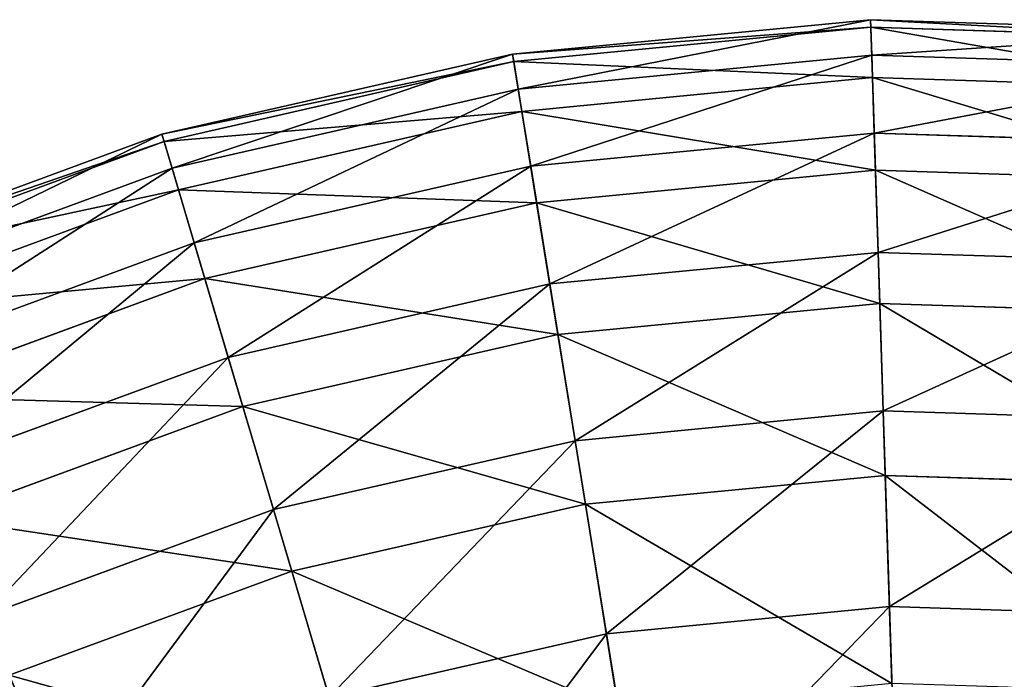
# Model space of a CAD drawing. Extents: x 1 to 133, y -12 to 0.
# Tile 225 of 256: x 81.08 to 83.19, y -1.38 to 0.03. Entities that reach past the tile are written whole.
import ezdxf

# ---------------------------------------------------------------- set-up
doc = ezdxf.new("R2010")
doc.units = 0
doc.header["$LTSCALE"] = 2.54
doc.layers.get('0').update_dxf_attribs({"color": 13, "linetype": 'CONTINUOUS'})

# ---------------------------------------------------------------- blocks, each defined once
blk = doc.blocks.new('SLING_IV_-_Z_O_ENIE16_06_B')
at = {"color": 0}
for p, q in [((82.902, 0.0312, 6.8495), (82.1373, -0.0425, 6.8495)), ((82.902, 0.0312, 6.8495), (82.1373, -0.0425, 6.8495)), ((83.6698, 0.0066, 6.8495), (82.902, 0.0312, 6.8495)), ((82.902, 0.0312, 6.8495), (82.9044, -0.0446, 7.5887)), ((82.902, 0.0312, 6.8495), (82.9044, -0.0446, 7.5887)), ((82.9025, 0.0151, 6.1066), (82.902, 0.0312, 6.8495)), ((83.6698, 0.0066, 6.8495), (82.902, 0.0312, 6.8495)), ((82.9025, 0.0151, 6.1066), (82.902, 0.0312, 6.8495)), ((82.9025, 0.0151, 6.1066), (82.1399, -0.0584, 6.1066)), ((82.9025, 0.0151, 6.1066), (82.1399, -0.0584, 6.1066)), ((83.6682, -0.0094, 6.1066), (82.9025, 0.0151, 6.1066)), ((82.9059, -0.0926, 5.3713), (82.9025, 0.0151, 6.1066)), ((82.9059, -0.0926, 5.3713), (82.9025, 0.0151, 6.1066)), ((83.6682, -0.0094, 6.1066), (82.9025, 0.0151, 6.1066)), ((82.1373, -0.0425, 6.8495), (81.3883, -0.2135, 6.8495)), ((82.1373, -0.0425, 6.8495), (81.3883, -0.2135, 6.8495)), ((82.1399, -0.0584, 6.1066), (81.3929, -0.2289, 6.1066)), ((82.1399, -0.0584, 6.1066), (81.3929, -0.2289, 6.1066)), ((82.1373, -0.0425, 6.8495), (82.1494, -0.1174, 7.5887)), ((82.1373, -0.0425, 6.8495), (82.1494, -0.1174, 7.5887)), ((82.1399, -0.0584, 6.1066), (82.1373, -0.0425, 6.8495)), ((82.1399, -0.0584, 6.1066), (82.1373, -0.0425, 6.8495)), ((82.1571, -0.1649, 5.3713), (82.1399, -0.0584, 6.1066)), ((82.1571, -0.1649, 5.3713), (82.1399, -0.0584, 6.1066)), ((82.9044, -0.0446, 7.5887), (82.1494, -0.1174, 7.5887)), ((82.9044, -0.0446, 7.5887), (82.1494, -0.1174, 7.5887)), ((83.6625, -0.0689, 7.5887), (82.9044, -0.0446, 7.5887)), ((82.9044, -0.0446, 7.5887), (82.9097, -0.2111, 8.3129)), ((83.6625, -0.0689, 7.5887), (82.9044, -0.0446, 7.5887)), ((82.9044, -0.0446, 7.5887), (82.9097, -0.2111, 8.3129)), ((82.9059, -0.0926, 5.3713), (82.1571, -0.1649, 5.3713)), ((82.9059, -0.0926, 5.3713), (82.1571, -0.1649, 5.3713)), ((82.9123, -0.2904, 4.6551), (82.9059, -0.0926, 5.3713)), ((83.6579, -0.1167, 5.3713), (82.9059, -0.0926, 5.3713)), ((82.9123, -0.2904, 4.6551), (82.9059, -0.0926, 5.3713)), ((83.6579, -0.1167, 5.3713), (82.9059, -0.0926, 5.3713)), ((82.1494, -0.1174, 7.5887), (81.4099, -0.2862, 7.5887)), ((82.1494, -0.1174, 7.5887), (81.4099, -0.2862, 7.5887)), ((82.1494, -0.1174, 7.5887), (82.176, -0.2819, 8.3129)), ((82.1494, -0.1174, 7.5887), (82.176, -0.2819, 8.3129)), ((82.1571, -0.1649, 5.3713), (81.4236, -0.3323, 5.3713)), ((82.1571, -0.1649, 5.3713), (81.4236, -0.3323, 5.3713)), ((82.1887, -0.3602, 4.6551), (82.1571, -0.1649, 5.3713)), ((82.1887, -0.3602, 4.6551), (82.1571, -0.1649, 5.3713)), ((81.3883, -0.2135, 6.8495), (80.6674, -0.4788, 6.8495)), ((81.3883, -0.2135, 6.8495), (80.6674, -0.4788, 6.8495)), ((81.3929, -0.2289, 6.1066), (80.6739, -0.4935, 6.1066)), ((81.3929, -0.2289, 6.1066), (80.6739, -0.4935, 6.1066)), ((81.3883, -0.2135, 6.8495), (81.4099, -0.2862, 7.5887)), ((81.3883, -0.2135, 6.8495), (81.4099, -0.2862, 7.5887)), ((81.3929, -0.2289, 6.1066), (81.3883, -0.2135, 6.8495)), ((81.3929, -0.2289, 6.1066), (81.3883, -0.2135, 6.8495)), ((81.4236, -0.3323, 5.3713), (81.3929, -0.2289, 6.1066)), ((81.4236, -0.3323, 5.3713), (81.3929, -0.2289, 6.1066)), ((82.9097, -0.2111, 8.3129), (82.176, -0.2819, 8.3129)), ((82.9097, -0.2111, 8.3129), (82.176, -0.2819, 8.3129)), ((83.6465, -0.2347, 8.3129), (82.9097, -0.2111, 8.3129)), ((83.6465, -0.2347, 8.3129), (82.9097, -0.2111, 8.3129)), ((82.9097, -0.2111, 8.3129), (82.9179, -0.4659, 9.0109)), ((82.9097, -0.2111, 8.3129), (82.9179, -0.4659, 9.0109)), ((81.4099, -0.2862, 7.5887), (80.6981, -0.5481, 7.5887)), ((81.4099, -0.2862, 7.5887), (80.6981, -0.5481, 7.5887)), ((81.4099, -0.2862, 7.5887), (81.4573, -0.4459, 8.3129)), ((81.4099, -0.2862, 7.5887), (81.4573, -0.4459, 8.3129)), ((82.176, -0.2819, 8.3129), (81.4573, -0.4459, 8.3129)), ((82.176, -0.2819, 8.3129), (81.4573, -0.4459, 8.3129)), ((82.176, -0.2819, 8.3129), (82.2167, -0.5335, 9.0109)), ((82.176, -0.2819, 8.3129), (82.2167, -0.5335, 9.0109)), ((82.9123, -0.2904, 4.6551), (82.1887, -0.3602, 4.6551)), ((82.9123, -0.2904, 4.6551), (82.1887, -0.3602, 4.6551)), ((83.6389, -0.3137, 4.6551), (82.9123, -0.2904, 4.6551)), ((82.9214, -0.5752, 3.9687), (82.9123, -0.2904, 4.6551)), ((83.6389, -0.3137, 4.6551), (82.9123, -0.2904, 4.6551)), ((82.9214, -0.5752, 3.9687), (82.9123, -0.2904, 4.6551)), ((81.4236, -0.3323, 5.3713), (80.7176, -0.5921, 5.3713)), ((81.4236, -0.3323, 5.3713), (80.7176, -0.5921, 5.3713)), ((81.4799, -0.522, 4.6551), (81.4236, -0.3323, 5.3713)), ((81.4799, -0.522, 4.6551), (81.4236, -0.3323, 5.3713)), ((82.1887, -0.3602, 4.6551), (81.4799, -0.522, 4.6551)), ((82.1887, -0.3602, 4.6551), (81.4799, -0.522, 4.6551)), ((82.2341, -0.6415, 3.9687), (82.1887, -0.3602, 4.6551)), ((82.2341, -0.6415, 3.9687), (82.1887, -0.3602, 4.6551)), ((81.4573, -0.4459, 8.3129), (80.7656, -0.7005, 8.3129)), ((81.4573, -0.4459, 8.3129), (80.7656, -0.7005, 8.3129)), ((81.4573, -0.4459, 8.3129), (81.5299, -0.6903, 9.0109)), ((81.4573, -0.4459, 8.3129), (81.5299, -0.6903, 9.0109)), ((82.9179, -0.4659, 9.0109), (82.2167, -0.5335, 9.0109)), ((82.9179, -0.4659, 9.0109), (82.2167, -0.5335, 9.0109)), ((82.9179, -0.4659, 9.0109), (82.9288, -0.8049, 9.672)), ((83.622, -0.4884, 9.0109), (82.9179, -0.4659, 9.0109)), ((82.9179, -0.4659, 9.0109), (82.9288, -0.8049, 9.672)), ((83.622, -0.4884, 9.0109), (82.9179, -0.4659, 9.0109)), ((81.4799, -0.522, 4.6551), (80.7977, -0.7731, 4.6551)), ((81.4799, -0.522, 4.6551), (80.7977, -0.7731, 4.6551)), ((81.561, -0.7951, 3.9687), (81.4799, -0.522, 4.6551)), ((81.561, -0.7951, 3.9687), (81.4799, -0.522, 4.6551)), ((82.2167, -0.5335, 9.0109), (81.5299, -0.6903, 9.0109)), ((82.2167, -0.5335, 9.0109), (81.5299, -0.6903, 9.0109)), ((82.2167, -0.5335, 9.0109), (82.2708, -0.8684, 9.672)), ((82.2167, -0.5335, 9.0109), (82.2708, -0.8684, 9.672)), ((82.9214, -0.5752, 3.9687), (82.2341, -0.6415, 3.9687)), ((82.9214, -0.5752, 3.9687), (82.2341, -0.6415, 3.9687)), ((83.6115, -0.5973, 3.9687), (82.9214, -0.5752, 3.9687)), ((82.9332, -0.9425, 3.3229), (82.9214, -0.5752, 3.9687)), ((83.6115, -0.5973, 3.9687), (82.9214, -0.5752, 3.9687)), ((82.9332, -0.9425, 3.3229), (82.9214, -0.5752, 3.9687)), ((82.2341, -0.6415, 3.9687), (81.561, -0.7951, 3.9687)), ((82.2341, -0.6415, 3.9687), (81.561, -0.7951, 3.9687)), ((82.2928, -1.0043, 3.3229), (82.2341, -0.6415, 3.9687)), ((82.2928, -1.0043, 3.3229), (82.2341, -0.6415, 3.9687)), ((81.5299, -0.6903, 9.0109), (80.8687, -0.9336, 9.0109)), ((81.5299, -0.6903, 9.0109), (80.8687, -0.9336, 9.0109)), ((81.5299, -0.6903, 9.0109), (81.6264, -1.0155, 9.672)), ((81.5299, -0.6903, 9.0109), (81.6264, -1.0155, 9.672)), ((81.561, -0.7951, 3.9687), (80.913, -1.0336, 3.9687)), ((81.561, -0.7951, 3.9687), (80.913, -1.0336, 3.9687)), ((81.6656, -1.1475, 3.3229), (81.561, -0.7951, 3.9687)), ((81.6656, -1.1475, 3.3229), (81.561, -0.7951, 3.9687)), ((82.9288, -0.8049, 9.672), (82.2708, -0.8684, 9.672)), ((82.9288, -0.8049, 9.672), (82.2708, -0.8684, 9.672)), ((82.9288, -0.8049, 9.672), (82.9422, -1.223, 10.2862)), ((83.5895, -0.8261, 9.672), (82.9288, -0.8049, 9.672)), ((82.9288, -0.8049, 9.672), (82.9422, -1.223, 10.2862)), ((83.5895, -0.8261, 9.672), (82.9288, -0.8049, 9.672)), ((82.2708, -0.8684, 9.672), (81.6264, -1.0155, 9.672)), ((82.2708, -0.8684, 9.672), (81.6264, -1.0155, 9.672)), ((82.2708, -0.8684, 9.672), (82.3376, -1.2813, 10.2862)), ((82.2708, -0.8684, 9.672), (82.3376, -1.2813, 10.2862)), ((82.9332, -0.9425, 3.3229), (82.2928, -1.0043, 3.3229)), ((82.9332, -0.9425, 3.3229), (82.2928, -1.0043, 3.3229)), ((83.5762, -0.9632, 3.3229), (82.9332, -0.9425, 3.3229)), ((82.9474, -1.3869, 2.7275), (82.9332, -0.9425, 3.3229)), ((83.5762, -0.9632, 3.3229), (82.9332, -0.9425, 3.3229)), ((82.9474, -1.3869, 2.7275), (82.9332, -0.9425, 3.3229)), ((82.2928, -1.0043, 3.3229), (81.6656, -1.1475, 3.3229)), ((82.2928, -1.0043, 3.3229), (81.6656, -1.1475, 3.3229)), ((82.3638, -1.4432, 2.7275), (82.2928, -1.0043, 3.3229)), ((82.3638, -1.4432, 2.7275), (82.2928, -1.0043, 3.3229)), ((81.6264, -1.0155, 9.672), (81.006, -1.2438, 9.672)), ((81.6264, -1.0155, 9.672), (81.006, -1.2438, 9.672)), ((81.6264, -1.0155, 9.672), (81.7454, -1.4165, 10.2862)), ((81.6264, -1.0155, 9.672), (81.7454, -1.4165, 10.2862)), ((81.6656, -1.1475, 3.3229), (81.0618, -1.3697, 3.3229)), ((81.6656, -1.1475, 3.3229), (81.0618, -1.3697, 3.3229)), ((81.792, -1.5737, 2.7275), (81.6656, -1.1475, 3.3229)), ((81.792, -1.5737, 2.7275), (81.6656, -1.1475, 3.3229)), ((82.9422, -1.223, 10.2862), (82.3376, -1.2813, 10.2862)), ((82.9422, -1.223, 10.2862), (82.3376, -1.2813, 10.2862)), ((83.5493, -1.2425, 10.2862), (82.9422, -1.223, 10.2862)), ((82.9422, -1.223, 10.2862), (82.9579, -1.7138, 10.8439)), ((83.5493, -1.2425, 10.2862), (82.9422, -1.223, 10.2862)), ((82.9422, -1.223, 10.2862), (82.9579, -1.7138, 10.8439)), ((82.3376, -1.2813, 10.2862), (81.7454, -1.4165, 10.2862)), ((82.3376, -1.2813, 10.2862), (81.7454, -1.4165, 10.2862)), ((82.3376, -1.2813, 10.2862), (82.416, -1.7661, 10.8439)), ((82.3376, -1.2813, 10.2862), (82.416, -1.7661, 10.8439))]:
    blk.add_line(p, q, dxfattribs=at)
at = {"color": 7}
mesh = blk.add_polyface(dxfattribs=at)
corners = [(82.1494, -0.1174, 7.5887), (82.902, 0.0312, 6.8495), (82.1373, -0.0425, 6.8495), (82.9044, -0.0446, 7.5887)]
mesh.append_faces([[corners[k] for k in face] for face in [(0, 1, 2), (1, 0, 3)]], dxfattribs={"vtx0": -1, "color": 7})
mesh = blk.add_polyface(dxfattribs=at)
corners = [(82.1373, -0.0425, 6.8495), (82.9025, 0.0151, 6.1066), (82.1399, -0.0584, 6.1066), (82.902, 0.0312, 6.8495)]
mesh.append_faces([[corners[k] for k in face] for face in [(0, 1, 2), (1, 0, 3)]], dxfattribs={"vtx0": -1, "color": 7})
mesh = blk.add_polyface(dxfattribs=at)
corners = [(82.9044, -0.0446, 7.5887), (83.6698, 0.0066, 6.8495), (82.902, 0.0312, 6.8495), (83.6625, -0.0689, 7.5887)]
mesh.append_faces([[corners[k] for k in face] for face in [(0, 1, 2), (1, 0, 3)]], dxfattribs={"vtx0": -1, "color": 7})
mesh = blk.add_polyface(dxfattribs=at)
corners = [(82.902, 0.0312, 6.8495), (83.6682, -0.0094, 6.1066), (82.9025, 0.0151, 6.1066), (83.6698, 0.0066, 6.8495)]
mesh.append_faces([[corners[k] for k in face] for face in [(0, 1, 2), (1, 0, 3)]], dxfattribs={"vtx0": -1, "color": 7})
mesh = blk.add_polyface(dxfattribs=at)
corners = [(82.1399, -0.0584, 6.1066), (82.9059, -0.0926, 5.3713), (82.1571, -0.1649, 5.3713), (82.9025, 0.0151, 6.1066)]
mesh.append_faces([[corners[k] for k in face] for face in [(0, 1, 2), (1, 0, 3)]], dxfattribs={"vtx0": -1, "color": 7})
mesh = blk.add_polyface(dxfattribs=at)
corners = [(82.9025, 0.0151, 6.1066), (83.6579, -0.1167, 5.3713), (82.9059, -0.0926, 5.3713), (83.6682, -0.0094, 6.1066)]
mesh.append_faces([[corners[k] for k in face] for face in [(0, 1, 2), (1, 0, 3)]], dxfattribs={"vtx0": -1, "color": 7})
mesh = blk.add_polyface(dxfattribs=at)
corners = [(81.4099, -0.2862, 7.5887), (82.1373, -0.0425, 6.8495), (81.3883, -0.2135, 6.8495), (82.1494, -0.1174, 7.5887)]
mesh.append_faces([[corners[k] for k in face] for face in [(0, 1, 2), (1, 0, 3)]], dxfattribs={"vtx0": -1, "color": 7})
mesh = blk.add_polyface(dxfattribs=at)
corners = [(81.3883, -0.2135, 6.8495), (82.1399, -0.0584, 6.1066), (81.3929, -0.2289, 6.1066), (82.1373, -0.0425, 6.8495)]
mesh.append_faces([[corners[k] for k in face] for face in [(0, 1, 2), (1, 0, 3)]], dxfattribs={"vtx0": -1, "color": 7})
mesh = blk.add_polyface(dxfattribs=at)
corners = [(81.3929, -0.2289, 6.1066), (82.1571, -0.1649, 5.3713), (81.4236, -0.3323, 5.3713), (82.1399, -0.0584, 6.1066)]
mesh.append_faces([[corners[k] for k in face] for face in [(0, 1, 2), (1, 0, 3)]], dxfattribs={"vtx0": -1, "color": 7})
mesh = blk.add_polyface(dxfattribs=at)
corners = [(82.176, -0.2819, 8.3129), (82.9044, -0.0446, 7.5887), (82.1494, -0.1174, 7.5887), (82.9097, -0.2111, 8.3129)]
mesh.append_faces([[corners[k] for k in face] for face in [(0, 1, 2), (1, 0, 3)]], dxfattribs={"vtx0": -1, "color": 7})
mesh = blk.add_polyface(dxfattribs=at)
corners = [(82.9097, -0.2111, 8.3129), (83.6625, -0.0689, 7.5887), (82.9044, -0.0446, 7.5887), (83.6465, -0.2347, 8.3129)]
mesh.append_faces([[corners[k] for k in face] for face in [(0, 1, 2), (1, 0, 3)]], dxfattribs={"vtx0": -1, "color": 7})
mesh = blk.add_polyface(dxfattribs=at)
corners = [(82.1571, -0.1649, 5.3713), (82.9123, -0.2904, 4.6551), (82.1887, -0.3602, 4.6551), (82.9059, -0.0926, 5.3713)]
mesh.append_faces([[corners[k] for k in face] for face in [(0, 1, 2), (1, 0, 3)]], dxfattribs={"vtx0": -1, "color": 7})
mesh = blk.add_polyface(dxfattribs=at)
corners = [(82.9059, -0.0926, 5.3713), (83.6389, -0.3137, 4.6551), (82.9123, -0.2904, 4.6551), (83.6579, -0.1167, 5.3713)]
mesh.append_faces([[corners[k] for k in face] for face in [(0, 1, 2), (1, 0, 3)]], dxfattribs={"vtx0": -1, "color": 7})
mesh = blk.add_polyface(dxfattribs=at)
corners = [(81.4573, -0.4459, 8.3129), (82.1494, -0.1174, 7.5887), (81.4099, -0.2862, 7.5887), (82.176, -0.2819, 8.3129)]
mesh.append_faces([[corners[k] for k in face] for face in [(0, 1, 2), (1, 0, 3)]], dxfattribs={"vtx0": -1, "color": 7})
mesh = blk.add_polyface(dxfattribs=at)
corners = [(81.4236, -0.3323, 5.3713), (82.1887, -0.3602, 4.6551), (81.4799, -0.522, 4.6551), (82.1571, -0.1649, 5.3713)]
mesh.append_faces([[corners[k] for k in face] for face in [(0, 1, 2), (1, 0, 3)]], dxfattribs={"vtx0": -1, "color": 7})
mesh = blk.add_polyface(dxfattribs=at)
corners = [(80.6981, -0.5481, 7.5887), (81.3883, -0.2135, 6.8495), (80.6674, -0.4788, 6.8495), (81.4099, -0.2862, 7.5887)]
mesh.append_faces([[corners[k] for k in face] for face in [(0, 1, 2), (1, 0, 3)]], dxfattribs={"vtx0": -1, "color": 7})
mesh = blk.add_polyface(dxfattribs=at)
corners = [(80.6674, -0.4788, 6.8495), (81.3929, -0.2289, 6.1066), (80.6739, -0.4935, 6.1066), (81.3883, -0.2135, 6.8495)]
mesh.append_faces([[corners[k] for k in face] for face in [(0, 1, 2), (1, 0, 3)]], dxfattribs={"vtx0": -1, "color": 7})
mesh = blk.add_polyface(dxfattribs=at)
corners = [(80.6739, -0.4935, 6.1066), (81.4236, -0.3323, 5.3713), (80.7176, -0.5921, 5.3713), (81.3929, -0.2289, 6.1066)]
mesh.append_faces([[corners[k] for k in face] for face in [(0, 1, 2), (1, 0, 3)]], dxfattribs={"vtx0": -1, "color": 7})
mesh = blk.add_polyface(dxfattribs=at)
corners = [(82.2167, -0.5335, 9.0109), (82.9097, -0.2111, 8.3129), (82.176, -0.2819, 8.3129), (82.9179, -0.4659, 9.0109)]
mesh.append_faces([[corners[k] for k in face] for face in [(0, 1, 2), (1, 0, 3)]], dxfattribs={"vtx0": -1, "color": 7})
mesh = blk.add_polyface(dxfattribs=at)
corners = [(82.9179, -0.4659, 9.0109), (83.6465, -0.2347, 8.3129), (82.9097, -0.2111, 8.3129), (83.622, -0.4884, 9.0109)]
mesh.append_faces([[corners[k] for k in face] for face in [(0, 1, 2), (1, 0, 3)]], dxfattribs={"vtx0": -1, "color": 7})
mesh = blk.add_polyface(dxfattribs=at)
corners = [(80.7656, -0.7005, 8.3129), (81.4099, -0.2862, 7.5887), (80.6981, -0.5481, 7.5887), (81.4573, -0.4459, 8.3129)]
mesh.append_faces([[corners[k] for k in face] for face in [(0, 1, 2), (1, 0, 3)]], dxfattribs={"vtx0": -1, "color": 7})
mesh = blk.add_polyface(dxfattribs=at)
corners = [(81.5299, -0.6903, 9.0109), (82.176, -0.2819, 8.3129), (81.4573, -0.4459, 8.3129), (82.2167, -0.5335, 9.0109)]
mesh.append_faces([[corners[k] for k in face] for face in [(0, 1, 2), (1, 0, 3)]], dxfattribs={"vtx0": -1, "color": 7})
mesh = blk.add_polyface(dxfattribs=at)
corners = [(82.1887, -0.3602, 4.6551), (82.9214, -0.5752, 3.9687), (82.2341, -0.6415, 3.9687), (82.9123, -0.2904, 4.6551)]
mesh.append_faces([[corners[k] for k in face] for face in [(0, 1, 2), (1, 0, 3)]], dxfattribs={"vtx0": -1, "color": 7})
mesh = blk.add_polyface(dxfattribs=at)
corners = [(82.9123, -0.2904, 4.6551), (83.6115, -0.5973, 3.9687), (82.9214, -0.5752, 3.9687), (83.6389, -0.3137, 4.6551)]
mesh.append_faces([[corners[k] for k in face] for face in [(0, 1, 2), (1, 0, 3)]], dxfattribs={"vtx0": -1, "color": 7})
mesh = blk.add_polyface(dxfattribs=at)
corners = [(80.7176, -0.5921, 5.3713), (81.4799, -0.522, 4.6551), (80.7977, -0.7731, 4.6551), (81.4236, -0.3323, 5.3713)]
mesh.append_faces([[corners[k] for k in face] for face in [(0, 1, 2), (1, 0, 3)]], dxfattribs={"vtx0": -1, "color": 7})
mesh = blk.add_polyface(dxfattribs=at)
corners = [(81.4799, -0.522, 4.6551), (82.2341, -0.6415, 3.9687), (81.561, -0.7951, 3.9687), (82.1887, -0.3602, 4.6551)]
mesh.append_faces([[corners[k] for k in face] for face in [(0, 1, 2), (1, 0, 3)]], dxfattribs={"vtx0": -1, "color": 7})
mesh = blk.add_polyface(dxfattribs=at)
corners = [(80.8687, -0.9336, 9.0109), (81.4573, -0.4459, 8.3129), (80.7656, -0.7005, 8.3129), (81.5299, -0.6903, 9.0109)]
mesh.append_faces([[corners[k] for k in face] for face in [(0, 1, 2), (1, 0, 3)]], dxfattribs={"vtx0": -1, "color": 7})
mesh = blk.add_polyface(dxfattribs=at)
corners = [(82.2708, -0.8684, 9.672), (82.9179, -0.4659, 9.0109), (82.2167, -0.5335, 9.0109), (82.9288, -0.8049, 9.672)]
mesh.append_faces([[corners[k] for k in face] for face in [(0, 1, 2), (1, 0, 3)]], dxfattribs={"vtx0": -1, "color": 7})
mesh = blk.add_polyface(dxfattribs=at)
corners = [(82.9288, -0.8049, 9.672), (83.622, -0.4884, 9.0109), (82.9179, -0.4659, 9.0109), (83.5895, -0.8261, 9.672)]
mesh.append_faces([[corners[k] for k in face] for face in [(0, 1, 2), (1, 0, 3)]], dxfattribs={"vtx0": -1, "color": 7})
mesh = blk.add_polyface(dxfattribs=at)
corners = [(80.7977, -0.7731, 4.6551), (81.561, -0.7951, 3.9687), (80.913, -1.0336, 3.9687), (81.4799, -0.522, 4.6551)]
mesh.append_faces([[corners[k] for k in face] for face in [(0, 1, 2), (1, 0, 3)]], dxfattribs={"vtx0": -1, "color": 7})
mesh = blk.add_polyface(dxfattribs=at)
corners = [(81.6264, -1.0155, 9.672), (82.2167, -0.5335, 9.0109), (81.5299, -0.6903, 9.0109), (82.2708, -0.8684, 9.672)]
mesh.append_faces([[corners[k] for k in face] for face in [(0, 1, 2), (1, 0, 3)]], dxfattribs={"vtx0": -1, "color": 7})
mesh = blk.add_polyface(dxfattribs=at)
corners = [(82.2341, -0.6415, 3.9687), (82.9332, -0.9425, 3.3229), (82.2928, -1.0043, 3.3229), (82.9214, -0.5752, 3.9687)]
mesh.append_faces([[corners[k] for k in face] for face in [(0, 1, 2), (1, 0, 3)]], dxfattribs={"vtx0": -1, "color": 7})
mesh = blk.add_polyface(dxfattribs=at)
corners = [(82.9214, -0.5752, 3.9687), (83.5762, -0.9632, 3.3229), (82.9332, -0.9425, 3.3229), (83.6115, -0.5973, 3.9687)]
mesh.append_faces([[corners[k] for k in face] for face in [(0, 1, 2), (1, 0, 3)]], dxfattribs={"vtx0": -1, "color": 7})
mesh = blk.add_polyface(dxfattribs=at)
corners = [(81.561, -0.7951, 3.9687), (82.2928, -1.0043, 3.3229), (81.6656, -1.1475, 3.3229), (82.2341, -0.6415, 3.9687)]
mesh.append_faces([[corners[k] for k in face] for face in [(0, 1, 2), (1, 0, 3)]], dxfattribs={"vtx0": -1, "color": 7})
mesh = blk.add_polyface(dxfattribs=at)
corners = [(81.006, -1.2438, 9.672), (81.5299, -0.6903, 9.0109), (80.8687, -0.9336, 9.0109), (81.6264, -1.0155, 9.672)]
mesh.append_faces([[corners[k] for k in face] for face in [(0, 1, 2), (1, 0, 3)]], dxfattribs={"vtx0": -1, "color": 7})
mesh = blk.add_polyface(dxfattribs=at)
corners = [(80.913, -1.0336, 3.9687), (81.6656, -1.1475, 3.3229), (81.0618, -1.3697, 3.3229), (81.561, -0.7951, 3.9687)]
mesh.append_faces([[corners[k] for k in face] for face in [(0, 1, 2), (1, 0, 3)]], dxfattribs={"vtx0": -1, "color": 7})
mesh = blk.add_polyface(dxfattribs=at)
corners = [(82.3376, -1.2813, 10.2862), (82.9288, -0.8049, 9.672), (82.2708, -0.8684, 9.672), (82.9422, -1.223, 10.2862)]
mesh.append_faces([[corners[k] for k in face] for face in [(0, 1, 2), (1, 0, 3)]], dxfattribs={"vtx0": -1, "color": 7})
mesh = blk.add_polyface(dxfattribs=at)
corners = [(82.9422, -1.223, 10.2862), (83.5895, -0.8261, 9.672), (82.9288, -0.8049, 9.672), (83.5493, -1.2425, 10.2862)]
mesh.append_faces([[corners[k] for k in face] for face in [(0, 1, 2), (1, 0, 3)]], dxfattribs={"vtx0": -1, "color": 7})
mesh = blk.add_polyface(dxfattribs=at)
corners = [(81.7454, -1.4165, 10.2862), (82.2708, -0.8684, 9.672), (81.6264, -1.0155, 9.672), (82.3376, -1.2813, 10.2862)]
mesh.append_faces([[corners[k] for k in face] for face in [(0, 1, 2), (1, 0, 3)]], dxfattribs={"vtx0": -1, "color": 7})
mesh = blk.add_polyface(dxfattribs=at)
corners = [(82.2928, -1.0043, 3.3229), (82.9474, -1.3869, 2.7275), (82.3638, -1.4432, 2.7275), (82.9332, -0.9425, 3.3229)]
mesh.append_faces([[corners[k] for k in face] for face in [(0, 1, 2), (1, 0, 3)]], dxfattribs={"vtx0": -1, "color": 7})
mesh = blk.add_polyface(dxfattribs=at)
corners = [(82.9332, -0.9425, 3.3229), (83.5336, -1.4057, 2.7275), (82.9474, -1.3869, 2.7275), (83.5762, -0.9632, 3.3229)]
mesh.append_faces([[corners[k] for k in face] for face in [(0, 1, 2), (1, 0, 3)]], dxfattribs={"vtx0": -1, "color": 7})
mesh = blk.add_polyface(dxfattribs=at)
corners = [(81.6656, -1.1475, 3.3229), (82.3638, -1.4432, 2.7275), (81.792, -1.5737, 2.7275), (82.2928, -1.0043, 3.3229)]
mesh.append_faces([[corners[k] for k in face] for face in [(0, 1, 2), (1, 0, 3)]], dxfattribs={"vtx0": -1, "color": 7})
mesh = blk.add_polyface(dxfattribs=at)
corners = [(81.1754, -1.6263, 10.2862), (81.6264, -1.0155, 9.672), (81.006, -1.2438, 9.672), (81.7454, -1.4165, 10.2862)]
mesh.append_faces([[corners[k] for k in face] for face in [(0, 1, 2), (1, 0, 3)]], dxfattribs={"vtx0": -1, "color": 7})
mesh = blk.add_polyface(dxfattribs=at)
corners = [(81.0618, -1.3697, 3.3229), (81.792, -1.5737, 2.7275), (81.2417, -1.7762, 2.7275), (81.6656, -1.1475, 3.3229)]
mesh.append_faces([[corners[k] for k in face] for face in [(0, 1, 2), (1, 0, 3)]], dxfattribs={"vtx0": -1, "color": 7})
mesh = blk.add_polyface(dxfattribs=at)
corners = [(82.416, -1.7661, 10.8439), (82.9422, -1.223, 10.2862), (82.3376, -1.2813, 10.2862), (82.9579, -1.7138, 10.8439)]
mesh.append_faces([[corners[k] for k in face] for face in [(0, 1, 2), (1, 0, 3)]], dxfattribs={"vtx0": -1, "color": 7})
mesh = blk.add_polyface(dxfattribs=at)
corners = [(82.9579, -1.7138, 10.8439), (83.5493, -1.2425, 10.2862), (82.9422, -1.223, 10.2862), (83.5021, -1.7313, 10.8439)]
mesh.append_faces([[corners[k] for k in face] for face in [(0, 1, 2), (1, 0, 3)]], dxfattribs={"vtx0": -1, "color": 7})
mesh = blk.add_polyface(dxfattribs=at)
corners = [(80.6368, -1.9072, 10.2862), (81.006, -1.2438, 9.672), (80.42, -1.5495, 9.672), (81.1754, -1.6263, 10.2862)]
mesh.append_faces([[corners[k] for k in face] for face in [(0, 1, 2), (1, 0, 3)]], dxfattribs={"vtx0": -1, "color": 7})
mesh = blk.add_polyface(dxfattribs=at)
corners = [(81.8851, -1.8873, 10.8439), (82.3376, -1.2813, 10.2862), (81.7454, -1.4165, 10.2862), (82.416, -1.7661, 10.8439)]
mesh.append_faces([[corners[k] for k in face] for face in [(0, 1, 2), (1, 0, 3)]], dxfattribs={"vtx0": -1, "color": 7})
mesh = blk.add_polyface(dxfattribs=at)
corners = [(80.4914, -1.6673, 3.3229), (81.2417, -1.7762, 2.7275), (80.7218, -2.0474, 2.7275), (81.0618, -1.3697, 3.3229)]
mesh.append_faces([[corners[k] for k in face] for face in [(0, 1, 2), (1, 0, 3)]], dxfattribs={"vtx0": -1, "color": 7})

msp = doc.modelspace()

# ---------------------------------------------------------------- block references
at = {"color": 18}
msp.add_blockref('SLING_IV_-_Z_O_ENIE16_06_B', (0, 0), dxfattribs=at)

doc.saveas('drawing.dxf')
